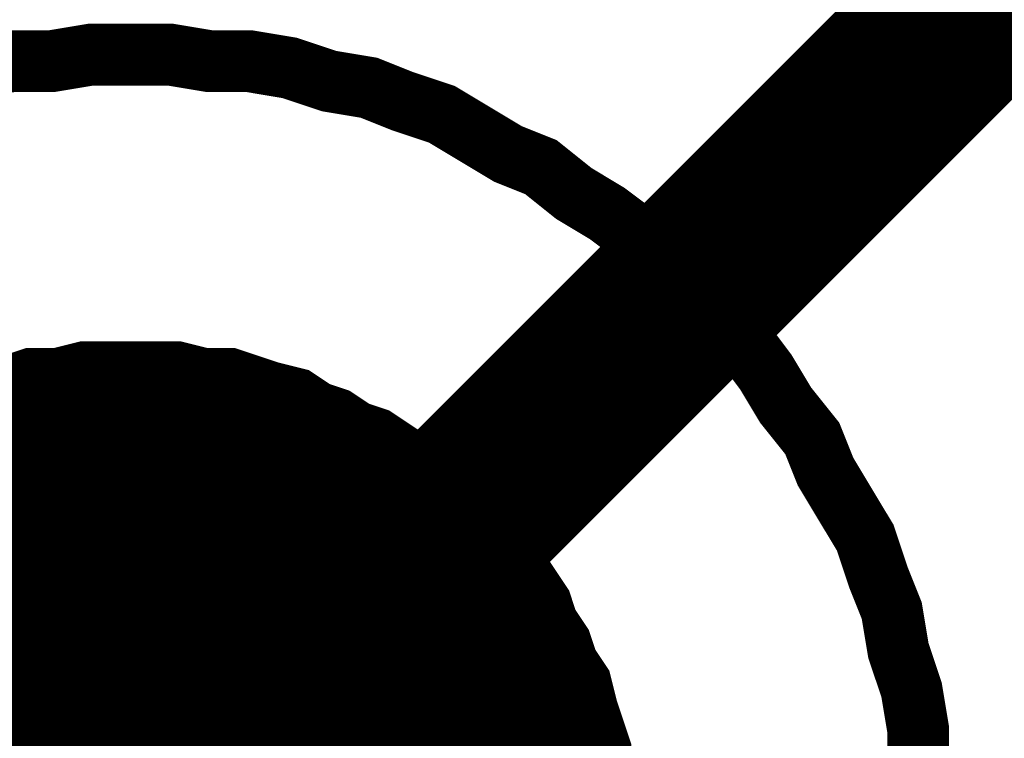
# Model space of a CAD drawing. Extents: x 0 to 22, y 0 to 17.
# Tile 43 of 58: x 12.5931 to 12.6551, y 12.6067 to 12.652. Entities that reach past the tile are written whole.
import ezdxf

# ---------------------------------------------------------------- set-up
doc = ezdxf.new("R2010")
doc.units = 0
doc.layers.add('SHEET', color=255, linetype='CONTINUOUS')

msp = doc.modelspace()

# ---------------------------------------------------------------- linework, layer by layer
at = {"layer": 'SHEET'}
for points, const_width in [([(12.700205, 12.699917), (12.600046, 12.59975)], 0.0118), ([(12.59003, 12.648998), (12.592534, 12.649416), (12.595038, 12.649416), (12.597542, 12.649833), (12.600046, 12.649833)], 0.0039), ([(12.59003, 12.648998), (12.592534, 12.649416), (12.595038, 12.649416), (12.597542, 12.649833), (12.600046, 12.649833)], 0.0039), ([(12.59003, 12.648998), (12.592534, 12.649416), (12.595038, 12.649416), (12.597542, 12.649833), (12.600046, 12.649833)], 0.0039), ([(12.59003, 12.648998), (12.592534, 12.649416), (12.595038, 12.649416), (12.597542, 12.649833), (12.600046, 12.649833)], 0.0039), ([(12.59003, 12.648998), (12.592534, 12.649416), (12.595038, 12.649416), (12.597542, 12.649833), (12.600046, 12.649833)], 0.0039), ([(12.59003, 12.648998), (12.592534, 12.649416), (12.595038, 12.649416), (12.597542, 12.649833), (12.600046, 12.649833)], 0.0039), ([(12.59003, 12.648998), (12.592534, 12.649416), (12.595038, 12.649416), (12.597542, 12.649833), (12.600046, 12.649833)], 0.0039), ([(12.59003, 12.648998), (12.592534, 12.649416), (12.595038, 12.649416), (12.597542, 12.649833), (12.600046, 12.649833)], 0.0039), ([(12.59003, 12.648998), (12.592534, 12.649416), (12.595038, 12.649416), (12.597542, 12.649833), (12.600046, 12.649833)], 0.0039), ([(12.59003, 12.648998), (12.592534, 12.649416), (12.595038, 12.649416), (12.597542, 12.649833), (12.600046, 12.649833)], 0.0039), ([(12.59003, 12.648998), (12.592534, 12.649416), (12.595038, 12.649416), (12.597542, 12.649833), (12.600046, 12.649833)], 0.0039), ([(12.59003, 12.648998), (12.592534, 12.649416), (12.595038, 12.649416), (12.597542, 12.649833), (12.600046, 12.649833)], 0.0039), ([(12.600046, 12.649833), (12.600046, 12.649833)], 0.0039), ([(12.600046, 12.649833), (12.60255, 12.649833), (12.605053, 12.649416), (12.607557, 12.649416), (12.610061, 12.648998), (12.612565, 12.648164), (12.615069, 12.647746), (12.617156, 12.646912), (12.61966, 12.646077), (12.621747, 12.644825), (12.623833, 12.643573), (12.62592, 12.642738), (12.628007, 12.641068), (12.630093, 12.639816), (12.631763, 12.638564), (12.633849, 12.636895), (12.635519, 12.635225), (12.637188, 12.633556), (12.638857, 12.631469), (12.640109, 12.6298), (12.641361, 12.627713), (12.643031, 12.625626), (12.643865, 12.623539), (12.645117, 12.621452), (12.646369, 12.619366), (12.647204, 12.616861), (12.648039, 12.614775), (12.648456, 12.61227), (12.649291, 12.609766), (12.649708, 12.607262), (12.649708, 12.604758)], 0.0039), ([(12.600046, 12.649833), (12.600046, 12.649833)], 0.0039), ([(12.600046, 12.649833), (12.60255, 12.649833), (12.605053, 12.649416), (12.607557, 12.649416), (12.610061, 12.648998), (12.612565, 12.648164), (12.615069, 12.647746), (12.617156, 12.646912), (12.61966, 12.646077), (12.621747, 12.644825), (12.623833, 12.643573), (12.62592, 12.642738), (12.628007, 12.641068), (12.630093, 12.639816), (12.631763, 12.638564), (12.633849, 12.636895), (12.635519, 12.635225), (12.637188, 12.633556), (12.638857, 12.631469), (12.640109, 12.6298), (12.641361, 12.627713), (12.643031, 12.625626), (12.643865, 12.623539), (12.645117, 12.621452), (12.646369, 12.619366), (12.647204, 12.616861), (12.648039, 12.614775), (12.648456, 12.61227), (12.649291, 12.609766), (12.649708, 12.607262), (12.649708, 12.604758)], 0.0039), ([(12.600046, 12.649833), (12.600046, 12.649833)], 0.0039), ([(12.600046, 12.649833), (12.60255, 12.649833), (12.605053, 12.649416), (12.607557, 12.649416), (12.610061, 12.648998), (12.612565, 12.648164), (12.615069, 12.647746), (12.617156, 12.646912), (12.61966, 12.646077), (12.621747, 12.644825), (12.623833, 12.643573), (12.62592, 12.642738), (12.628007, 12.641068), (12.630093, 12.639816), (12.631763, 12.638564), (12.633849, 12.636895), (12.635519, 12.635225), (12.637188, 12.633556), (12.638857, 12.631469), (12.640109, 12.6298), (12.641361, 12.627713), (12.643031, 12.625626), (12.643865, 12.623539), (12.645117, 12.621452), (12.646369, 12.619366), (12.647204, 12.616861), (12.648039, 12.614775), (12.648456, 12.61227), (12.649291, 12.609766), (12.649708, 12.607262), (12.649708, 12.604758)], 0.0039), ([(12.600046, 12.649833), (12.600046, 12.649833)], 0.0039), ([(12.600046, 12.649833), (12.60255, 12.649833), (12.605053, 12.649416), (12.607557, 12.649416), (12.610061, 12.648998), (12.612565, 12.648164), (12.615069, 12.647746), (12.617156, 12.646912), (12.61966, 12.646077), (12.621747, 12.644825), (12.623833, 12.643573), (12.62592, 12.642738), (12.628007, 12.641068), (12.630093, 12.639816), (12.631763, 12.638564), (12.633849, 12.636895), (12.635519, 12.635225), (12.637188, 12.633556), (12.638857, 12.631469), (12.640109, 12.6298), (12.641361, 12.627713), (12.643031, 12.625626), (12.643865, 12.623539), (12.645117, 12.621452), (12.646369, 12.619366), (12.647204, 12.616861), (12.648039, 12.614775), (12.648456, 12.61227), (12.649291, 12.609766), (12.649708, 12.607262), (12.649708, 12.604758)], 0.0039), ([(12.600046, 12.649833), (12.600046, 12.649833)], 0.0039), ([(12.600046, 12.649833), (12.60255, 12.649833), (12.605053, 12.649416), (12.607557, 12.649416), (12.610061, 12.648998), (12.612565, 12.648164), (12.615069, 12.647746), (12.617156, 12.646912), (12.61966, 12.646077), (12.621747, 12.644825), (12.623833, 12.643573), (12.62592, 12.642738), (12.628007, 12.641068), (12.630093, 12.639816), (12.631763, 12.638564), (12.633849, 12.636895), (12.635519, 12.635225), (12.637188, 12.633556), (12.638857, 12.631469), (12.640109, 12.6298), (12.641361, 12.627713), (12.643031, 12.625626), (12.643865, 12.623539), (12.645117, 12.621452), (12.646369, 12.619366), (12.647204, 12.616861), (12.648039, 12.614775), (12.648456, 12.61227), (12.649291, 12.609766), (12.649708, 12.607262), (12.649708, 12.604758)], 0.0039), ([(12.600046, 12.649833), (12.600046, 12.649833)], 0.0039), ([(12.600046, 12.649833), (12.60255, 12.649833), (12.605053, 12.649416), (12.607557, 12.649416), (12.610061, 12.648998), (12.612565, 12.648164), (12.615069, 12.647746), (12.617156, 12.646912), (12.61966, 12.646077), (12.621747, 12.644825), (12.623833, 12.643573), (12.62592, 12.642738), (12.628007, 12.641068), (12.630093, 12.639816), (12.631763, 12.638564), (12.633849, 12.636895), (12.635519, 12.635225), (12.637188, 12.633556), (12.638857, 12.631469), (12.640109, 12.6298), (12.641361, 12.627713), (12.643031, 12.625626), (12.643865, 12.623539), (12.645117, 12.621452), (12.646369, 12.619366), (12.647204, 12.616861), (12.648039, 12.614775), (12.648456, 12.61227), (12.649291, 12.609766), (12.649708, 12.607262), (12.649708, 12.604758)], 0.0039), ([(12.600046, 12.649833), (12.600046, 12.649833)], 0.0039), ([(12.600046, 12.649833), (12.60255, 12.649833), (12.605053, 12.649416), (12.607557, 12.649416), (12.610061, 12.648998), (12.612565, 12.648164), (12.615069, 12.647746), (12.617156, 12.646912), (12.61966, 12.646077), (12.621747, 12.644825), (12.623833, 12.643573), (12.62592, 12.642738), (12.628007, 12.641068), (12.630093, 12.639816), (12.631763, 12.638564), (12.633849, 12.636895), (12.635519, 12.635225), (12.637188, 12.633556), (12.638857, 12.631469), (12.640109, 12.6298), (12.641361, 12.627713), (12.643031, 12.625626), (12.643865, 12.623539), (12.645117, 12.621452), (12.646369, 12.619366), (12.647204, 12.616861), (12.648039, 12.614775), (12.648456, 12.61227), (12.649291, 12.609766), (12.649708, 12.607262), (12.649708, 12.604758)], 0.0039), ([(12.600046, 12.649833), (12.600046, 12.649833)], 0.0039), ([(12.600046, 12.649833), (12.60255, 12.649833), (12.605053, 12.649416), (12.607557, 12.649416), (12.610061, 12.648998), (12.612565, 12.648164), (12.615069, 12.647746), (12.617156, 12.646912), (12.61966, 12.646077), (12.621747, 12.644825), (12.623833, 12.643573), (12.62592, 12.642738), (12.628007, 12.641068), (12.630093, 12.639816), (12.631763, 12.638564), (12.633849, 12.636895), (12.635519, 12.635225), (12.637188, 12.633556), (12.638857, 12.631469), (12.640109, 12.6298), (12.641361, 12.627713), (12.643031, 12.625626), (12.643865, 12.623539), (12.645117, 12.621452), (12.646369, 12.619366), (12.647204, 12.616861), (12.648039, 12.614775), (12.648456, 12.61227), (12.649291, 12.609766), (12.649708, 12.607262), (12.649708, 12.604758)], 0.0039), ([(12.600046, 12.649833), (12.600046, 12.649833)], 0.0039), ([(12.600046, 12.649833), (12.60255, 12.649833), (12.605053, 12.649416), (12.607557, 12.649416), (12.610061, 12.648998), (12.612565, 12.648164), (12.615069, 12.647746), (12.617156, 12.646912), (12.61966, 12.646077), (12.621747, 12.644825), (12.623833, 12.643573), (12.62592, 12.642738), (12.628007, 12.641068), (12.630093, 12.639816), (12.631763, 12.638564), (12.633849, 12.636895), (12.635519, 12.635225), (12.637188, 12.633556), (12.638857, 12.631469), (12.640109, 12.6298), (12.641361, 12.627713), (12.643031, 12.625626), (12.643865, 12.623539), (12.645117, 12.621452), (12.646369, 12.619366), (12.647204, 12.616861), (12.648039, 12.614775), (12.648456, 12.61227), (12.649291, 12.609766), (12.649708, 12.607262), (12.649708, 12.604758)], 0.0039), ([(12.600046, 12.649833), (12.600046, 12.649833)], 0.0039), ([(12.600046, 12.649833), (12.60255, 12.649833), (12.605053, 12.649416), (12.607557, 12.649416), (12.610061, 12.648998), (12.612565, 12.648164), (12.615069, 12.647746), (12.617156, 12.646912), (12.61966, 12.646077), (12.621747, 12.644825), (12.623833, 12.643573), (12.62592, 12.642738), (12.628007, 12.641068), (12.630093, 12.639816), (12.631763, 12.638564), (12.633849, 12.636895), (12.635519, 12.635225), (12.637188, 12.633556), (12.638857, 12.631469), (12.640109, 12.6298), (12.641361, 12.627713), (12.643031, 12.625626), (12.643865, 12.623539), (12.645117, 12.621452), (12.646369, 12.619366), (12.647204, 12.616861), (12.648039, 12.614775), (12.648456, 12.61227), (12.649291, 12.609766), (12.649708, 12.607262), (12.649708, 12.604758)], 0.0039), ([(12.600046, 12.649833), (12.600046, 12.649833)], 0.0039), ([(12.600046, 12.649833), (12.60255, 12.649833), (12.605053, 12.649416), (12.607557, 12.649416), (12.610061, 12.648998), (12.612565, 12.648164), (12.615069, 12.647746), (12.617156, 12.646912), (12.61966, 12.646077), (12.621747, 12.644825), (12.623833, 12.643573), (12.62592, 12.642738), (12.628007, 12.641068), (12.630093, 12.639816), (12.631763, 12.638564), (12.633849, 12.636895), (12.635519, 12.635225), (12.637188, 12.633556), (12.638857, 12.631469), (12.640109, 12.6298), (12.641361, 12.627713), (12.643031, 12.625626), (12.643865, 12.623539), (12.645117, 12.621452), (12.646369, 12.619366), (12.647204, 12.616861), (12.648039, 12.614775), (12.648456, 12.61227), (12.649291, 12.609766), (12.649708, 12.607262), (12.649708, 12.604758)], 0.0039), ([(12.600046, 12.649833), (12.600046, 12.649833)], 0.0039), ([(12.600046, 12.649833), (12.60255, 12.649833), (12.605053, 12.649416), (12.607557, 12.649416), (12.610061, 12.648998), (12.612565, 12.648164), (12.615069, 12.647746), (12.617156, 12.646912), (12.61966, 12.646077), (12.621747, 12.644825), (12.623833, 12.643573), (12.62592, 12.642738), (12.628007, 12.641068), (12.630093, 12.639816), (12.631763, 12.638564), (12.633849, 12.636895), (12.635519, 12.635225), (12.637188, 12.633556), (12.638857, 12.631469), (12.640109, 12.6298), (12.641361, 12.627713), (12.643031, 12.625626), (12.643865, 12.623539), (12.645117, 12.621452), (12.646369, 12.619366), (12.647204, 12.616861), (12.648039, 12.614775), (12.648456, 12.61227), (12.649291, 12.609766), (12.649708, 12.607262), (12.649708, 12.604758)], 0.0039), ([(12.589612, 12.62813), (12.591282, 12.628548), (12.592534, 12.628965), (12.593786, 12.629382), (12.595455, 12.629382), (12.597124, 12.6298), (12.598376, 12.6298), (12.600046, 12.6298)], 0.0039), ([(12.589612, 12.62813), (12.591282, 12.628548), (12.592534, 12.628965), (12.593786, 12.629382), (12.595455, 12.629382), (12.597124, 12.6298), (12.598376, 12.6298), (12.600046, 12.6298)], 0.0039), ([(12.589612, 12.62813), (12.591282, 12.628548), (12.592534, 12.628965), (12.593786, 12.629382), (12.595455, 12.629382), (12.597124, 12.6298), (12.598376, 12.6298), (12.600046, 12.6298)], 0.0039), ([(12.589612, 12.62813), (12.591282, 12.628548), (12.592534, 12.628965), (12.593786, 12.629382), (12.595455, 12.629382), (12.597124, 12.6298), (12.598376, 12.6298), (12.600046, 12.6298)], 0.0039), ([(12.589612, 12.62813), (12.591282, 12.628548), (12.592534, 12.628965), (12.593786, 12.629382), (12.595455, 12.629382), (12.597124, 12.6298), (12.598376, 12.6298), (12.600046, 12.6298)], 0.0039), ([(12.589612, 12.62813), (12.591282, 12.628548), (12.592534, 12.628965), (12.593786, 12.629382), (12.595455, 12.629382), (12.597124, 12.6298), (12.598376, 12.6298), (12.600046, 12.6298)], 0.0039), ([(12.589612, 12.62813), (12.591282, 12.628548), (12.592534, 12.628965), (12.593786, 12.629382), (12.595455, 12.629382), (12.597124, 12.6298), (12.598376, 12.6298), (12.600046, 12.6298)], 0.0039), ([(12.589612, 12.62813), (12.591282, 12.628548), (12.592534, 12.628965), (12.593786, 12.629382), (12.595455, 12.629382), (12.597124, 12.6298), (12.598376, 12.6298), (12.600046, 12.6298)], 0.0039), ([(12.600046, 12.6298), (12.600046, 12.6298)], 0.0039), ([(12.600046, 12.6298), (12.601715, 12.6298), (12.602967, 12.6298), (12.604636, 12.629382), (12.606305, 12.629382), (12.607557, 12.628965), (12.608809, 12.628548), (12.610479, 12.62813), (12.611731, 12.627295), (12.612983, 12.626878), (12.614235, 12.626043), (12.615487, 12.625626), (12.616739, 12.624791), (12.617991, 12.623957), (12.619243, 12.623122), (12.620495, 12.62187), (12.621329, 12.621035), (12.622164, 12.6202), (12.623416, 12.618948), (12.624251, 12.617696), (12.625085, 12.616444), (12.62592, 12.615192), (12.626337, 12.61394), (12.627172, 12.612688), (12.627589, 12.611436), (12.628424, 12.610184), (12.628841, 12.608514), (12.629259, 12.607262), (12.629676, 12.60601), (12.629676, 12.604341)], 0.0039), ([(12.600046, 12.6298), (12.600046, 12.6298)], 0.0039), ([(12.600046, 12.6298), (12.601715, 12.6298), (12.602967, 12.6298), (12.604636, 12.629382), (12.606305, 12.629382), (12.607557, 12.628965), (12.608809, 12.628548), (12.610479, 12.62813), (12.611731, 12.627295), (12.612983, 12.626878), (12.614235, 12.626043), (12.615487, 12.625626), (12.616739, 12.624791), (12.617991, 12.623957), (12.619243, 12.623122), (12.620495, 12.62187), (12.621329, 12.621035), (12.622164, 12.6202), (12.623416, 12.618948), (12.624251, 12.617696), (12.625085, 12.616444), (12.62592, 12.615192), (12.626337, 12.61394), (12.627172, 12.612688), (12.627589, 12.611436), (12.628424, 12.610184), (12.628841, 12.608514), (12.629259, 12.607262), (12.629676, 12.60601), (12.629676, 12.604341)], 0.0039), ([(12.600046, 12.6298), (12.600046, 12.6298)], 0.0039), ([(12.600046, 12.6298), (12.601715, 12.6298), (12.602967, 12.6298), (12.604636, 12.629382), (12.606305, 12.629382), (12.607557, 12.628965), (12.608809, 12.628548), (12.610479, 12.62813), (12.611731, 12.627295), (12.612983, 12.626878), (12.614235, 12.626043), (12.615487, 12.625626), (12.616739, 12.624791), (12.617991, 12.623957), (12.619243, 12.623122), (12.620495, 12.62187), (12.621329, 12.621035), (12.622164, 12.6202), (12.623416, 12.618948), (12.624251, 12.617696), (12.625085, 12.616444), (12.62592, 12.615192), (12.626337, 12.61394), (12.627172, 12.612688), (12.627589, 12.611436), (12.628424, 12.610184), (12.628841, 12.608514), (12.629259, 12.607262), (12.629676, 12.60601), (12.629676, 12.604341)], 0.0039), ([(12.600046, 12.6298), (12.600046, 12.6298)], 0.0039), ([(12.600046, 12.6298), (12.601715, 12.6298), (12.602967, 12.6298), (12.604636, 12.629382), (12.606305, 12.629382), (12.607557, 12.628965), (12.608809, 12.628548), (12.610479, 12.62813), (12.611731, 12.627295), (12.612983, 12.626878), (12.614235, 12.626043), (12.615487, 12.625626), (12.616739, 12.624791), (12.617991, 12.623957), (12.619243, 12.623122), (12.620495, 12.62187), (12.621329, 12.621035), (12.622164, 12.6202), (12.623416, 12.618948), (12.624251, 12.617696), (12.625085, 12.616444), (12.62592, 12.615192), (12.626337, 12.61394), (12.627172, 12.612688), (12.627589, 12.611436), (12.628424, 12.610184), (12.628841, 12.608514), (12.629259, 12.607262), (12.629676, 12.60601), (12.629676, 12.604341)], 0.0039), ([(12.600046, 12.6298), (12.600046, 12.6298)], 0.0039), ([(12.600046, 12.6298), (12.601715, 12.6298), (12.602967, 12.6298), (12.604636, 12.629382), (12.606305, 12.629382), (12.607557, 12.628965), (12.608809, 12.628548), (12.610479, 12.62813), (12.611731, 12.627295), (12.612983, 12.626878), (12.614235, 12.626043), (12.615487, 12.625626), (12.616739, 12.624791), (12.617991, 12.623957), (12.619243, 12.623122), (12.620495, 12.62187), (12.621329, 12.621035), (12.622164, 12.6202), (12.623416, 12.618948), (12.624251, 12.617696), (12.625085, 12.616444), (12.62592, 12.615192), (12.626337, 12.61394), (12.627172, 12.612688), (12.627589, 12.611436), (12.628424, 12.610184), (12.628841, 12.608514), (12.629259, 12.607262), (12.629676, 12.60601), (12.629676, 12.604341)], 0.0039), ([(12.600046, 12.6298), (12.600046, 12.6298)], 0.0039), ([(12.600046, 12.6298), (12.601715, 12.6298), (12.602967, 12.6298), (12.604636, 12.629382), (12.606305, 12.629382), (12.607557, 12.628965), (12.608809, 12.628548), (12.610479, 12.62813), (12.611731, 12.627295), (12.612983, 12.626878), (12.614235, 12.626043), (12.615487, 12.625626), (12.616739, 12.624791), (12.617991, 12.623957), (12.619243, 12.623122), (12.620495, 12.62187), (12.621329, 12.621035), (12.622164, 12.6202), (12.623416, 12.618948), (12.624251, 12.617696), (12.625085, 12.616444), (12.62592, 12.615192), (12.626337, 12.61394), (12.627172, 12.612688), (12.627589, 12.611436), (12.628424, 12.610184), (12.628841, 12.608514), (12.629259, 12.607262), (12.629676, 12.60601), (12.629676, 12.604341)], 0.0039), ([(12.600046, 12.6298), (12.600046, 12.6298)], 0.0039), ([(12.600046, 12.6298), (12.601715, 12.6298), (12.602967, 12.6298), (12.604636, 12.629382), (12.606305, 12.629382), (12.607557, 12.628965), (12.608809, 12.628548), (12.610479, 12.62813), (12.611731, 12.627295), (12.612983, 12.626878), (12.614235, 12.626043), (12.615487, 12.625626), (12.616739, 12.624791), (12.617991, 12.623957), (12.619243, 12.623122), (12.620495, 12.62187), (12.621329, 12.621035), (12.622164, 12.6202), (12.623416, 12.618948), (12.624251, 12.617696), (12.625085, 12.616444), (12.62592, 12.615192), (12.626337, 12.61394), (12.627172, 12.612688), (12.627589, 12.611436), (12.628424, 12.610184), (12.628841, 12.608514), (12.629259, 12.607262), (12.629676, 12.60601), (12.629676, 12.604341)], 0.0039), ([(12.600046, 12.6298), (12.600046, 12.6298)], 0.0039), ([(12.600046, 12.6298), (12.601715, 12.6298), (12.602967, 12.6298), (12.604636, 12.629382), (12.606305, 12.629382), (12.607557, 12.628965), (12.608809, 12.628548), (12.610479, 12.62813), (12.611731, 12.627295), (12.612983, 12.626878), (12.614235, 12.626043), (12.615487, 12.625626), (12.616739, 12.624791), (12.617991, 12.623957), (12.619243, 12.623122), (12.620495, 12.62187), (12.621329, 12.621035), (12.622164, 12.6202), (12.623416, 12.618948), (12.624251, 12.617696), (12.625085, 12.616444), (12.62592, 12.615192), (12.626337, 12.61394), (12.627172, 12.612688), (12.627589, 12.611436), (12.628424, 12.610184), (12.628841, 12.608514), (12.629259, 12.607262), (12.629676, 12.60601), (12.629676, 12.604341)], 0.0039), ([(7.600425, 12.59975), (8.50019, 12.59975), (9.400372, 12.59975), (10.300137, 12.59975), (12.600046, 12.59975)], 0.04)]:
    msp.add_lwpolyline(points, dxfattribs=dict(at, const_width=const_width))
at = {"layer": 'SHEET', "const_width": 0.03}
msp.add_lwpolyline([(12.585, 12.6, 1), (12.615, 12.6, 1)], format="xyb", close=True, dxfattribs=at)

doc.saveas('drawing.dxf')
